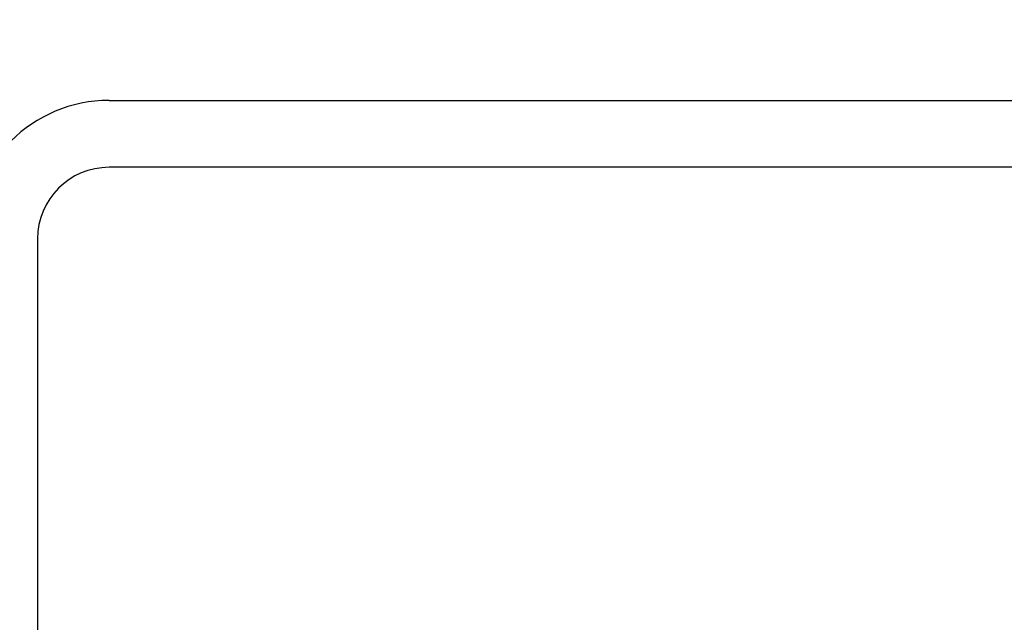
# Model space of a CAD drawing. Header units: inches. Extents: x 0.2 to 10.8, y 0.2 to 8.2.
# Tile 16 of 57: x 3.1039 to 3.1395, y 6.9436 to 6.9653. Entities that reach past the tile are written whole.
import ezdxf

# ---------------------------------------------------------------- set-up
doc = ezdxf.new("R2010")
doc.units = ezdxf.units.IN
doc.header["$MEASUREMENT"] = 0
doc.layers.add('DIMENSIONS', color=140, linetype='Continuous', lineweight=25)
doc.styles.add('SLDTEXTSTYLE0', font='TXT', dxfattribs={"width": 0.7})
doc.dimstyles.new('SLDDIMSTYLE0', dxfattribs={"dimtxt": 0.0849609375, "dimasz": 0.13, "dimexe": 0, "dimexo": 0.0625, "dimgap": 0.021240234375, "dimtad": 0, "dimtih": 1, "dimtoh": 1, "dimlfac": 24, "dimrnd": 1e-09, "dimzin": 12, "dimdsep": 46, "dimtxsty": 'SLDTEXTSTYLE0', "dimsah": 1, "dimcen": 0.09, "dimadec": 0, "dimazin": 3, "dimtfac": 1, "dimtofl": 0, "dimtmove": 0, "dimatfit": 3, "dimfxl": 0, "dimfrac": 2, "dimtolj": 1, "dimtzin": 12, "dimarcsym": 0})
doc.dimstyles.new('SLDDIMSTYLE2', dxfattribs={"dimtxt": 0.0849609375, "dimasz": 0.13, "dimexe": 0, "dimexo": 0.0625, "dimgap": 0.021240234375, "dimtad": 0, "dimtih": 1, "dimtoh": 1, "dimlfac": 24, "dimrnd": 1e-09, "dimzin": 4, "dimdsep": 46, "dimtxsty": 'SLDTEXTSTYLE0', "dimsah": 1, "dimcen": 0.09, "dimadec": 0, "dimazin": 1, "dimtfac": 1, "dimtmove": 0, "dimatfit": 0, "dimfxl": 0, "dimfrac": 2, "dimtolj": 1, "dimtzin": 12, "dimarcsym": 0})

# ---------------------------------------------------------------- blocks, each defined once
blk = doc.blocks.new('_D_7')
at = {"layer": 'DIMENSIONS'}
for p, q in [((3.102157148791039, 7.007391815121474), (3.102157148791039, 7.58525926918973)), ((5.237573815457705, 7.007391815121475), (5.237573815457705, 7.58525926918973)), ((3.102157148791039, 7.460259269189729), (3.843205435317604, 7.460259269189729)), ((3.958330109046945, 7.460259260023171), (3.929800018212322, 7.460259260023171)), ((3.929800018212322, 7.460259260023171), (3.929800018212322, 7.325228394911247)), ((4.35215727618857, 7.460259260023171), (4.380687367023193, 7.460259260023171)), ((4.380687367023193, 7.460259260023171), (4.380687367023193, 7.325228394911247)), ((5.237573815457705, 7.460259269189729), (4.467281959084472, 7.460259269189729)), ((3.929800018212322, 7.325228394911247), (3.958330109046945, 7.325228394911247)), ((4.380687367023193, 7.325228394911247), (4.35215727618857, 7.325228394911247))]:
    blk.add_line(p, q, dxfattribs=at)
for points in [[(3.102157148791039, 7.460259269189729), (3.232157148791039, 7.440259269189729), (3.232157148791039, 7.480259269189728)], [(5.237573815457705, 7.460259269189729), (5.107573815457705, 7.480259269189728), (5.107573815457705, 7.440259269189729)]]:
    blk.add_solid(points, dxfattribs=at)
at = {"layer": 'DIMENSIONS', "char_height": 0.08333333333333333, "attachment_point": 1, "style": 'SLDTEXTSTYLE0'}
for s, insert in [('51.25', (3.993669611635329, 7.58670163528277)), ('1301.8', (3.958330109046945, 7.432650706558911))]:
    blk.add_mtext(s, dxfattribs=dict(at, insert=insert))
blk = doc.blocks.new('_D_8')
at = {"layer": 'DIMENSIONS'}
for p, q in [((2.083706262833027, 7.539734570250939), (2.055176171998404, 7.539734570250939)), ((2.055176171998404, 7.539734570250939), (2.055176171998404, 7.404703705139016)), ((2.336175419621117, 7.539734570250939), (2.364705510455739, 7.539734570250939)), ((2.364705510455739, 7.539734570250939), (2.364705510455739, 7.404703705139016)), ((2.501109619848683, 7.460259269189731), (2.604289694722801, 7.460259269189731)), ((2.604289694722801, 7.460259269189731), (2.604289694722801, 6.96239181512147)), ((2.055176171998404, 7.404703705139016), (2.083706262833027, 7.404703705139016)), ((2.364705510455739, 7.404703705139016), (2.336175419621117, 7.404703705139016)), ((3.057157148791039, 6.962391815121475), (2.479289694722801, 6.962391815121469)), ((3.057157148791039, 6.858225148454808), (2.479289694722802, 6.858225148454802)), ((2.604289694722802, 6.858225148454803), (2.604289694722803, 6.608225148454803))]:
    blk.add_line(p, q, dxfattribs=at)
for points in [[(2.604289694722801, 6.96239181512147), (2.6242896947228, 7.09239181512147), (2.5842896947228, 7.09239181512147)], [(2.604289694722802, 6.858225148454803), (2.584289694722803, 6.728225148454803), (2.624289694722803, 6.728225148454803)]]:
    blk.add_solid(points, dxfattribs=at)
at = {"layer": 'DIMENSIONS', "char_height": 0.08333333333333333, "attachment_point": 1, "style": 'SLDTEXTSTYLE0'}
for s, insert in [('2.50', (2.083706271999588, 7.666176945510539)), ('63.5', (2.083706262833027, 7.51212601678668)), ('SQUARE', (1.975835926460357, 7.358075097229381))]:
    blk.add_mtext(s, dxfattribs=dict(at, insert=insert))

msp = doc.modelspace()

# ---------------------------------------------------------------- linework, layer by layer
for p, q in [((3.107157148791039, 6.962391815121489), (3.201323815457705, 6.962391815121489)), ((3.201323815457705, 6.959975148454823), (3.107157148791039, 6.959975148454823)), ((3.104573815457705, 6.957391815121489), (3.104573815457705, 6.863225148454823))]:
    msp.add_line(p, q)
for radius in [0.005000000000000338, 0.002583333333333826]:
    msp.add_arc((3.107157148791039, 6.957391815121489), radius, 90, 180)

# ---------------------------------------------------------------- dimensions: what is measured, and where the dimension line sits
at = {"layer": 'DIMENSIONS'}
dim = msp.add_linear_dim(base=(2.604289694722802, 6.858225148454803), p1=(3.107157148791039, 6.962391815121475), p2=(3.107157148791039, 6.858225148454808), angle=90.0000000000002, text='<>\\PSQUARE', dimstyle='SLDDIMSTYLE2', dxfattribs=at)
dim.commit()
dim.dimension.update_dxf_attribs({"geometry": '_D_8', "text_midpoint": (2.604289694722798, 7.460259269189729), "dimtype": 160})
dim = msp.add_linear_dim(base=(5.237573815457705, 7.460259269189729), p1=(3.102157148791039, 6.957391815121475), p2=(5.237573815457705, 6.957391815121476), dimstyle='SLDDIMSTYLE0', dxfattribs=at)
dim.commit()
dim.dimension.update_dxf_attribs({"geometry": '_D_7', "text_midpoint": (4.155243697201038, 7.460259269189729), "dimtype": 160})

doc.saveas('drawing.dxf')
